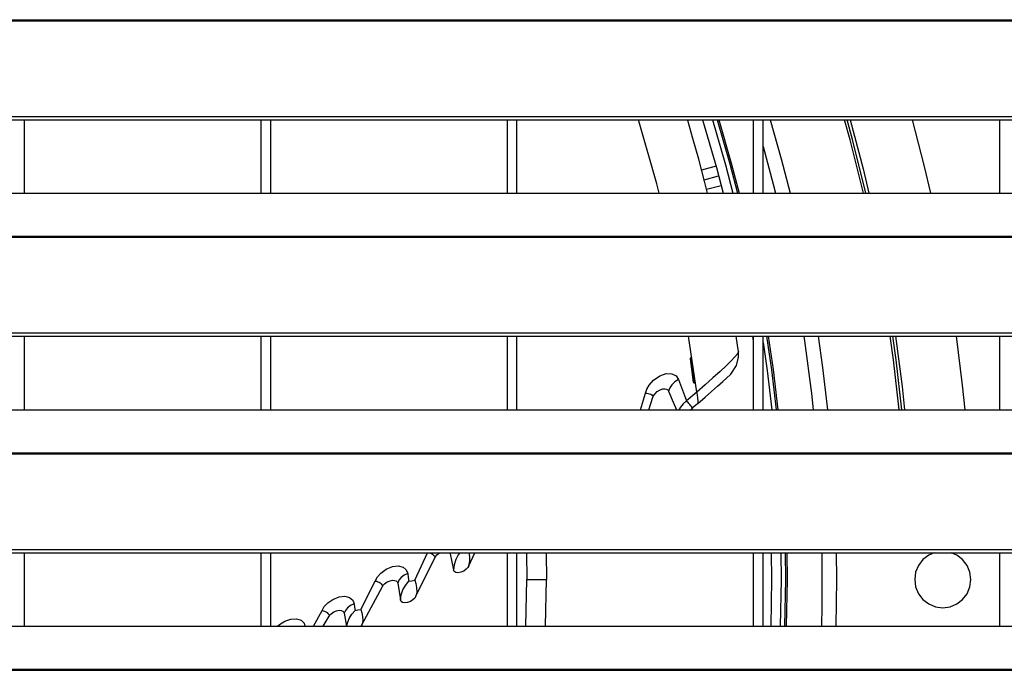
# Model space of a CAD drawing. Header units: millimetres. Extents: x 0 to 39025, y -31299 to 8400.
# Tile 32 of 256: x 7190 to 7390, y -24630 to -24498. Entities that reach past the tile are written whole.
import ezdxf

# ---------------------------------------------------------------- set-up
doc = ezdxf.new("R2010")
doc.units = ezdxf.units.MM

# ---------------------------------------------------------------- blocks, each defined once
blk = doc.blocks.new('*U53')
at = {"lineweight": 25}
for points in [[(16.21, 788.6), (16.21, 788.6), (1133.33, 788.6), (1133.33, 788.6)], [(16.21, 788.38), (16.21, 788.38), (1133.33, 788.38), (1133.33, 788.38)], [(7.21, 768.95), (7.21, 768.95), (1142.79, 768.95), (1142.79, 768.95)], [(7.21, 768.29), (7.21, 768.29), (1142.79, 768.29), (1142.79, 768.29)], [(587, 753.34), (587, 753.34), (587, 768.29), (587, 768.29)], [(635, 768.29), (635, 768.29), (635, 753.34), (635, 753.34)], [(637, 753.34), (637, 753.34), (637, 768.29), (637, 768.29)], [(685, 768.29), (685, 768.29), (685, 753.34), (685, 753.34)], [(687, 753.34), (687, 753.34), (687, 768.29), (687, 768.29)], [(735, 768.29), (735, 768.29), (735, 753.34), (735, 753.34)], [(737, 753.34), (737, 753.34), (737, 768.29), (737, 768.29)], [(785, 768.29), (785, 768.29), (785, 753.34), (785, 753.34)], [(727.44, 758.83), (727.44, 758.83), (724.51, 758.04), (724.51, 758.04)], [(725.02, 756.1), (725.02, 756.1), (727.96, 756.89), (727.96, 756.89)], [(725.52, 754.15), (725.52, 754.15), (728.48, 754.94), (728.48, 754.94)], [(247, 753.34), (247, 753.34), (818, 753.34), (818, 753.34)], [(16.21, 744.63), (16.21, 744.63), (1133.33, 744.63), (1133.33, 744.63)], [(16.21, 744.41), (16.21, 744.41), (1133.33, 744.41), (1133.33, 744.41)], [(7.21, 724.98), (7.21, 724.98), (1142.79, 724.98), (1142.79, 724.98)], [(7.21, 724.33), (7.21, 724.33), (1142.79, 724.33), (1142.79, 724.33)], [(587, 709.36), (587, 709.36), (587, 724.33), (587, 724.33)], [(635, 724.33), (635, 724.33), (635, 709.36), (635, 709.36)], [(637, 709.36), (637, 709.36), (637, 724.33), (637, 724.33)], [(685, 724.33), (685, 724.33), (685, 709.36), (685, 709.36)], [(687, 709.36), (687, 709.36), (687, 724.33), (687, 724.33)], [(723.51, 712.96), (723.51, 712.96), (721.85, 724.33), (721.85, 724.33)], [(734.84, 724.33), (734.84, 724.33), (735, 723.33), (735, 723.33)], [(735, 724.33), (735, 724.33), (735, 709.36), (735, 709.36)], [(737, 709.36), (737, 709.36), (737, 724.33), (737, 724.33)], [(785, 724.33), (785, 724.33), (785, 709.36), (785, 709.36)], [(732, 720.07), (732, 720.07), (731.99, 721.18), (731.99, 721.18)], [(722.22, 719.81), (722.22, 719.81), (722.18, 719.72), (722.18, 719.72)], [(722.18, 719.72), (722.18, 719.72), (722.83, 715.01), (722.83, 715.01)], [(722.22, 719.81), (722.22, 719.81), (722.87, 715.1), (722.87, 715.1)], [(722.99, 715.07), (722.99, 715.07), (722.34, 719.78), (722.34, 719.78)], [(722.34, 719.78), (722.34, 719.78), (722.48, 719.77), (722.48, 719.77)], [(722.5, 719.74), (722.5, 719.74), (722.48, 719.77), (722.48, 719.77)], [(723.15, 715.03), (723.15, 715.03), (722.5, 719.74), (722.5, 719.74)], [(722.87, 715.1), (722.87, 715.1), (722.83, 715.01), (722.83, 715.01)], [(722.85, 714.99), (722.85, 714.99), (722.83, 715.01), (722.83, 715.01)], [(722.99, 715.07), (722.99, 715.07), (723.12, 715.05), (723.12, 715.05)], [(723.15, 715.03), (723.15, 715.03), (723.12, 715.05), (723.12, 715.05)], [(712.1, 709.36), (712.1, 709.36), (713.14, 712.72), (713.14, 712.72)], [(723.51, 712.96), (723.51, 712.96), (721.47, 711.18), (721.47, 711.18)], [(713.8, 709.36), (713.8, 709.36), (714.62, 711.91), (714.62, 711.91)], [(247, 709.36), (247, 709.36), (818, 709.36), (818, 709.36)], [(16.21, 700.65), (16.21, 700.65), (1133.33, 700.65), (1133.33, 700.65)], [(16.21, 700.43), (16.21, 700.43), (1133.33, 700.43), (1133.33, 700.43)], [(7.21, 681), (7.21, 681), (1142.79, 681), (1142.79, 681)], [(7.21, 680.35), (7.21, 680.35), (1142.79, 680.35), (1142.79, 680.35)], [(587, 665.39), (587, 665.39), (587, 680.35), (587, 680.35)], [(635, 680.35), (635, 680.35), (635, 665.39), (635, 665.39)], [(637, 665.39), (637, 665.39), (637, 680.35), (637, 680.35)], [(666.24, 674.79), (666.24, 674.79), (668.85, 680.35), (668.85, 680.35)], [(673.34, 680.35), (673.34, 680.35), (673.45, 680.1), (673.45, 680.1)], [(673.54, 680.35), (673.54, 680.35), (673.45, 680.1), (673.45, 680.1)], [(673.45, 680.1), (673.45, 680.1), (674.12, 676.85), (674.12, 676.85)], [(677.26, 677.68), (677.26, 677.68), (678.44, 680.35), (678.44, 680.35)], [(685, 680.35), (685, 680.35), (685, 665.39), (685, 665.39)], [(687, 665.39), (687, 665.39), (687, 680.35), (687, 680.35)], [(688.94, 680.35), (688.94, 680.35), (689, 674.89), (689, 674.89)], [(692.94, 680.35), (692.94, 680.35), (693, 674.89), (693, 674.89)], [(735, 680.35), (735, 680.35), (735, 665.39), (735, 665.39)], [(737, 665.39), (737, 665.39), (737, 680.35), (737, 680.35)], [(785, 680.35), (785, 680.35), (785, 665.39), (785, 665.39)], [(666.48, 671.49), (666.48, 671.49), (670.32, 679.31), (670.32, 679.31)], [(655.28, 668.83), (655.28, 668.83), (658.21, 674.56), (658.21, 674.56)], [(662.78, 674.15), (662.78, 674.15), (663.36, 670.77), (663.36, 670.77)], [(688.83, 665.39), (688.83, 665.39), (689, 674.89), (689, 674.89)], [(692.83, 665.39), (692.83, 665.39), (693, 674.89), (693, 674.89)], [(655.52, 665.71), (655.52, 665.71), (659.68, 673.48), (659.68, 673.48)], [(645.65, 665.39), (645.65, 665.39), (647.41, 668.59), (647.41, 668.59)], [(651.92, 668.04), (651.92, 668.04), (652.37, 665.39), (652.37, 665.39)], [(647.67, 665.39), (647.67, 665.39), (648.85, 667.45), (648.85, 667.45)], [(247, 665.39), (247, 665.39), (818, 665.39), (818, 665.39)], [(655.52, 665.71), (655.52, 665.71), (655.29, 665.39), (655.29, 665.39)], [(16.21, 656.68), (16.21, 656.68), (1133.33, 656.68), (1133.33, 656.68)], [(16.21, 656.46), (16.21, 656.46), (1133.33, 656.46), (1133.33, 656.46)]]:
    blk.add_open_spline(points, degree=3, dxfattribs=at)
for points, knots in [([(715.87, 753.34), (715.87, 753.34), (715.41, 755.27), (715.41, 755.27), (715.41, 755.27), (711.69, 768.29), (711.69, 768.29)], [0, 0, 0, 0, 1, 1, 1, 2, 2, 2, 2]), ([(725.71, 753.34), (725.71, 753.34), (725.16, 755.56), (725.16, 755.56), (725.16, 755.56), (723.93, 760.29), (723.93, 760.29), (723.93, 760.29), (722.76, 764.48), (722.76, 764.48), (722.76, 764.48), (721.71, 768.11), (721.71, 768.11), (721.71, 768.11), (721.65, 768.29), (721.65, 768.29)], [0, 0, 0, 0, 1, 1, 1, 2, 2, 2, 3, 3, 3, 4, 4, 4, 5, 5, 5, 5]), ([(724.69, 768.29), (724.69, 768.29), (727.51, 758.59), (727.51, 758.59), (727.51, 758.59), (728.89, 753.34), (728.89, 753.34)], [0, 0, 0, 0, 1, 1, 1, 2, 2, 2, 2]), ([(726.72, 768.29), (726.72, 768.29), (729.37, 759.1), (729.37, 759.1), (729.37, 759.1), (730.88, 753.34), (730.88, 753.34)], [0, 0, 0, 0, 1, 1, 1, 2, 2, 2, 2]), ([(727.64, 768.29), (727.64, 768.29), (730.22, 759.34), (730.22, 759.34), (730.22, 759.34), (731.8, 753.34), (731.8, 753.34)], [0, 0, 0, 0, 1, 1, 1, 2, 2, 2, 2]), ([(728, 768.29), (728, 768.29), (730.55, 759.43), (730.55, 759.43), (730.55, 759.43), (732.15, 753.34), (732.15, 753.34)], [0, 0, 0, 0, 1, 1, 1, 2, 2, 2, 2]), ([(738.46, 768.29), (738.46, 768.29), (740.7, 760.32), (740.7, 760.32), (740.7, 760.32), (742.48, 753.34), (742.48, 753.34)], [0, 0, 0, 0, 1, 1, 1, 2, 2, 2, 2]), ([(757.39, 753.34), (757.39, 753.34), (754.68, 764.17), (754.68, 764.17), (754.68, 764.17), (753.55, 768.29), (753.55, 768.29)], [0, 0, 0, 0, 1, 1, 1, 2, 2, 2, 2]), ([(757.9, 753.34), (757.9, 753.34), (755.16, 764.3), (755.16, 764.3), (755.16, 764.3), (754.07, 768.29), (754.07, 768.29)], [0, 0, 0, 0, 1, 1, 1, 2, 2, 2, 2]), ([(754.68, 768.29), (754.68, 768.29), (757.3, 758.32), (757.3, 758.32), (757.3, 758.32), (758.5, 753.34), (758.5, 753.34)], [0, 0, 0, 0, 1, 1, 1, 2, 2, 2, 2]), ([(767.31, 768.29), (767.31, 768.29), (769.72, 758.82), (769.72, 758.82), (769.72, 758.82), (770.99, 753.34), (770.99, 753.34)], [0, 0, 0, 0, 1, 1, 1, 2, 2, 2, 2]), ([(737, 762.87), (737, 762.87), (739.03, 755.2), (739.03, 755.2), (739.03, 755.2), (739.49, 753.34), (739.49, 753.34)], [0, 0, 0, 0, 1, 1, 1, 2, 2, 2, 2]), ([(731.99, 721.18), (731.99, 721.18), (731.8, 722.47), (731.8, 722.47), (731.8, 722.47), (731.52, 724.33), (731.52, 724.33)], [0, 0, 0, 0, 1, 1, 1, 2, 2, 2, 2]), ([(737.7, 724.33), (737.7, 724.33), (738.69, 717.5), (738.69, 717.5), (738.69, 717.5), (739.67, 709.36), (739.67, 709.36)], [0, 0, 0, 0, 1, 1, 1, 2, 2, 2, 2]), ([(738.04, 724.33), (738.04, 724.33), (739.02, 717.54), (739.02, 717.54), (739.02, 717.54), (740.01, 709.36), (740.01, 709.36)], [0, 0, 0, 0, 1, 1, 1, 2, 2, 2, 2]), ([(745.25, 724.33), (745.25, 724.33), (745.39, 723.4), (745.39, 723.4), (745.39, 723.4), (746.81, 712.67), (746.81, 712.67), (746.81, 712.67), (747.18, 709.36), (747.18, 709.36)], [0, 0, 0, 0, 1, 1, 1, 2, 2, 2, 3, 3, 3, 3]), ([(748.18, 724.33), (748.18, 724.33), (749.07, 717.97), (749.07, 717.97), (749.07, 717.97), (750.09, 709.36), (750.09, 709.36)], [0, 0, 0, 0, 1, 1, 1, 2, 2, 2, 2]), ([(764.67, 709.36), (764.67, 709.36), (763.5, 719.49), (763.5, 719.49), (763.5, 719.49), (762.84, 724.33), (762.84, 724.33)], [0, 0, 0, 0, 1, 1, 1, 2, 2, 2, 2]), ([(765.17, 709.36), (765.17, 709.36), (764, 719.55), (764, 719.55), (764, 719.55), (763.35, 724.33), (763.35, 724.33)], [0, 0, 0, 0, 1, 1, 1, 2, 2, 2, 2]), ([(763.93, 724.33), (763.93, 724.33), (765.25, 714.13), (765.25, 714.13), (765.25, 714.13), (765.75, 709.36), (765.75, 709.36)], [0, 0, 0, 0, 1, 1, 1, 2, 2, 2, 2]), ([(776.23, 724.33), (776.23, 724.33), (777.47, 714.34), (777.47, 714.34), (777.47, 714.34), (777.99, 709.36), (777.99, 709.36)], [0, 0, 0, 0, 1, 1, 1, 2, 2, 2, 2]), ([(737, 723.03), (737, 723.03), (737.81, 717.38), (737.81, 717.38), (737.81, 717.38), (738.77, 709.36), (738.77, 709.36)], [0, 0, 0, 0, 1, 1, 1, 2, 2, 2, 2]), ([(731.99, 721.18), (731.99, 721.18), (731.8, 720.77), (731.8, 720.77), (731.8, 720.77), (731.29, 720.15), (731.29, 720.15), (731.29, 720.15), (730.52, 719.33), (730.52, 719.33), (730.52, 719.33), (729.49, 718.33), (729.49, 718.33), (729.49, 718.33), (728.25, 717.17), (728.25, 717.17), (728.25, 717.17), (726.81, 715.88), (726.81, 715.88), (726.81, 715.88), (725.23, 714.47), (725.23, 714.47), (725.23, 714.47), (723.51, 712.96), (723.51, 712.96)], [0, 0, 0, 0, 1, 1, 1, 2, 2, 2, 3, 3, 3, 4, 4, 4, 5, 5, 5, 6, 6, 6, 7, 7, 7, 8, 8, 8, 8]), ([(730.42, 716.62), (730.42, 716.62), (731.63, 718.38), (731.63, 718.38), (731.63, 718.38), (732.01, 720.07), (732.01, 720.07)], [0, 0, 0, 0, 1, 1, 1, 2, 2, 2, 2]), ([(722.48, 719.77), (722.48, 719.77), (722.46, 719.8), (722.46, 719.8), (722.46, 719.8), (722.45, 719.84), (722.45, 719.84), (722.45, 719.84), (722.4, 719.88), (722.4, 719.88), (722.4, 719.88), (722.33, 719.89), (722.33, 719.89), (722.33, 719.89), (722.3, 719.89), (722.3, 719.89), (722.3, 719.89), (722.27, 719.89), (722.27, 719.89), (722.27, 719.89), (722.24, 719.87), (722.24, 719.87), (722.24, 719.87), (722.22, 719.86), (722.22, 719.86), (722.22, 719.86), (722.21, 719.84), (722.21, 719.84), (722.21, 719.84), (722.19, 719.82), (722.19, 719.82), (722.19, 719.82), (722.18, 719.77), (722.18, 719.77), (722.18, 719.77), (722.18, 719.72), (722.18, 719.72)], [0, 0, 0, 0, 1, 1, 1, 2, 2, 2, 3, 3, 3, 4, 4, 4, 5, 5, 5, 6, 6, 6, 7, 7, 7, 8, 8, 8, 9, 9, 9, 10, 10, 10, 11, 11, 11, 12, 12, 12, 12]), ([(722.34, 719.78), (722.34, 719.78), (722.34, 719.79), (722.34, 719.79), (722.34, 719.79), (722.33, 719.81), (722.33, 719.81), (722.33, 719.81), (722.31, 719.84), (722.31, 719.84), (722.31, 719.84), (722.26, 719.86), (722.26, 719.86), (722.26, 719.86), (722.25, 719.86), (722.25, 719.86), (722.25, 719.86), (722.24, 719.86), (722.24, 719.86), (722.24, 719.86), (722.24, 719.85), (722.24, 719.85), (722.24, 719.85), (722.23, 719.85), (722.23, 719.85), (722.23, 719.85), (722.23, 719.84), (722.23, 719.84), (722.23, 719.84), (722.22, 719.83), (722.22, 719.83), (722.22, 719.83), (722.22, 719.81), (722.22, 719.81)], [0, 0, 0, 0, 1, 1, 1, 2, 2, 2, 3, 3, 3, 4, 4, 4, 5, 5, 5, 6, 6, 6, 7, 7, 7, 8, 8, 8, 9, 9, 9, 10, 10, 10, 11, 11, 11, 11]), ([(723.12, 715.05), (723.12, 715.05), (722.77, 717.69), (722.77, 717.69), (722.77, 717.69), (722.48, 719.77), (722.48, 719.77)], [0, 0, 0, 0, 1, 1, 1, 2, 2, 2, 2]), ([(713.14, 712.72), (713.14, 712.72), (713.38, 713.53), (713.38, 713.53), (713.38, 713.53), (713.85, 714.35), (713.85, 714.35), (713.85, 714.35), (714.75, 715.38), (714.75, 715.38), (714.75, 715.38), (716.06, 716.28), (716.06, 716.28), (716.06, 716.28), (717.3, 716.72), (717.3, 716.72), (717.3, 716.72), (718.47, 716.69), (718.47, 716.69), (718.47, 716.69), (719.32, 716.26), (719.32, 716.26), (719.32, 716.26), (719.82, 715.54), (719.82, 715.54)], [0, 0, 0, 0, 1, 1, 1, 2, 2, 2, 3, 3, 3, 4, 4, 4, 5, 5, 5, 6, 6, 6, 7, 7, 7, 8, 8, 8, 8]), ([(723.78, 710.68), (723.78, 710.68), (725.21, 711.94), (725.21, 711.94), (725.21, 711.94), (726.54, 713.09), (726.54, 713.09), (726.54, 713.09), (727.75, 714.15), (727.75, 714.15), (727.75, 714.15), (728.8, 715.09), (728.8, 715.09), (728.8, 715.09), (730.35, 716.55), (730.35, 716.55), (730.35, 716.55), (730.42, 716.62), (730.42, 716.62)], [0, 0, 0, 0, 1, 1, 1, 2, 2, 2, 3, 3, 3, 4, 4, 4, 5, 5, 5, 6, 6, 6, 6]), ([(719.82, 715.54), (719.82, 715.54), (719.08, 715.04), (719.08, 715.04), (719.08, 715.04), (718.48, 714.47), (718.48, 714.47), (718.48, 714.47), (718.05, 713.84), (718.05, 713.84), (718.05, 713.84), (717.8, 713.18), (717.8, 713.18)], [0, 0, 0, 0, 1, 1, 1, 2, 2, 2, 3, 3, 3, 4, 4, 4, 4]), ([(719.82, 715.54), (719.82, 715.54), (720.64, 713.35), (720.64, 713.35), (720.64, 713.35), (721.47, 711.18), (721.47, 711.18)], [0, 0, 0, 0, 1, 1, 1, 2, 2, 2, 2]), ([(722.83, 715.01), (722.83, 715.01), (722.84, 714.98), (722.84, 714.98), (722.84, 714.98), (722.85, 714.94), (722.85, 714.94), (722.85, 714.94), (722.87, 714.92), (722.87, 714.92), (722.87, 714.92), (722.9, 714.9), (722.9, 714.9), (722.9, 714.9), (722.97, 714.89), (722.97, 714.89), (722.97, 714.89), (723.01, 714.89), (723.01, 714.89), (723.01, 714.89), (723.02, 714.89), (723.02, 714.89), (723.02, 714.89), (723.03, 714.89), (723.03, 714.89), (723.03, 714.89), (723.05, 714.9), (723.05, 714.9), (723.05, 714.9), (723.07, 714.91), (723.07, 714.91), (723.07, 714.91), (723.09, 714.94), (723.09, 714.94), (723.09, 714.94), (723.1, 714.96), (723.1, 714.96), (723.1, 714.96), (723.12, 715.01), (723.12, 715.01), (723.12, 715.01), (723.12, 715.05), (723.12, 715.05)], [0, 0, 0, 0, 1, 1, 1, 2, 2, 2, 3, 3, 3, 4, 4, 4, 5, 5, 5, 6, 6, 6, 7, 7, 7, 8, 8, 8, 9, 9, 9, 10, 10, 10, 11, 11, 11, 12, 12, 12, 13, 13, 13, 14, 14, 14, 14]), ([(722.85, 714.99), (722.85, 714.99), (722.86, 714.95), (722.86, 714.95), (722.86, 714.95), (722.87, 714.91), (722.87, 714.91), (722.87, 714.91), (722.93, 714.87), (722.93, 714.87), (722.93, 714.87), (722.99, 714.86), (722.99, 714.86), (722.99, 714.86), (723.02, 714.86), (723.02, 714.86), (723.02, 714.86), (723.05, 714.87), (723.05, 714.87), (723.05, 714.87), (723.07, 714.88), (723.07, 714.88), (723.07, 714.88), (723.1, 714.89), (723.1, 714.89), (723.1, 714.89), (723.11, 714.91), (723.11, 714.91), (723.11, 714.91), (723.12, 714.93), (723.12, 714.93), (723.12, 714.93), (723.15, 714.98), (723.15, 714.98), (723.15, 714.98), (723.15, 715.03), (723.15, 715.03)], [0, 0, 0, 0, 1, 1, 1, 2, 2, 2, 3, 3, 3, 4, 4, 4, 5, 5, 5, 6, 6, 6, 7, 7, 7, 8, 8, 8, 9, 9, 9, 10, 10, 10, 11, 11, 11, 12, 12, 12, 12]), ([(722.87, 715.1), (722.87, 715.1), (722.87, 715.09), (722.87, 715.09), (722.87, 715.09), (722.88, 715.07), (722.88, 715.07), (722.88, 715.07), (722.9, 715.04), (722.9, 715.04), (722.9, 715.04), (722.93, 715.03), (722.93, 715.03), (722.93, 715.03), (722.95, 715.02), (722.95, 715.02), (722.95, 715.02), (722.96, 715.02), (722.96, 715.02), (722.96, 715.02), (722.97, 715.02), (722.97, 715.02), (722.97, 715.02), (722.98, 715.02), (722.98, 715.02), (722.98, 715.02), (722.98, 715.03), (722.98, 715.03), (722.98, 715.03), (722.99, 715.04), (722.99, 715.04), (722.99, 715.04), (722.99, 715.04), (722.99, 715.04), (722.99, 715.04), (722.99, 715.07), (722.99, 715.07)], [0, 0, 0, 0, 1, 1, 1, 2, 2, 2, 3, 3, 3, 4, 4, 4, 5, 5, 5, 6, 6, 6, 7, 7, 7, 8, 8, 8, 9, 9, 9, 10, 10, 10, 11, 11, 11, 12, 12, 12, 12]), ([(713.14, 712.72), (713.14, 712.72), (713.4, 712.74), (713.4, 712.74), (713.4, 712.74), (713.68, 712.7), (713.68, 712.7), (713.68, 712.7), (713.95, 712.63), (713.95, 712.63), (713.95, 712.63), (714.19, 712.53), (714.19, 712.53), (714.19, 712.53), (714.39, 712.38), (714.39, 712.38), (714.39, 712.38), (714.54, 712.23), (714.54, 712.23), (714.54, 712.23), (714.62, 712.06), (714.62, 712.06), (714.62, 712.06), (714.62, 711.91), (714.62, 711.91)], [0, 0, 0, 0, 1, 1, 1, 2, 2, 2, 3, 3, 3, 4, 4, 4, 5, 5, 5, 6, 6, 6, 7, 7, 7, 8, 8, 8, 8]), ([(714.62, 711.91), (714.62, 711.91), (714.76, 712.24), (714.76, 712.24), (714.76, 712.24), (714.98, 712.55), (714.98, 712.55), (714.98, 712.55), (715.5, 713.07), (715.5, 713.07), (715.5, 713.07), (716.09, 713.43), (716.09, 713.43), (716.09, 713.43), (716.63, 713.6), (716.63, 713.6), (716.63, 713.6), (717.07, 713.64), (717.07, 713.64), (717.07, 713.64), (717.41, 713.56), (717.41, 713.56), (717.41, 713.56), (717.66, 713.4), (717.66, 713.4), (717.66, 713.4), (717.8, 713.18), (717.8, 713.18)], [0, 0, 0, 0, 1, 1, 1, 2, 2, 2, 3, 3, 3, 4, 4, 4, 5, 5, 5, 6, 6, 6, 7, 7, 7, 8, 8, 8, 9, 9, 9, 9]), ([(717.81, 713.18), (717.81, 713.18), (718.74, 710.94), (718.74, 710.94), (718.74, 710.94), (719.41, 709.36), (719.41, 709.36)], [0, 0, 0, 0, 1, 1, 1, 2, 2, 2, 2]), ([(723.51, 712.96), (723.51, 712.96), (723.54, 712.7), (723.54, 712.7), (723.54, 712.7), (723.58, 712.4), (723.58, 712.4), (723.58, 712.4), (723.66, 711.74), (723.66, 711.74), (723.66, 711.74), (723.73, 711.12), (723.73, 711.12), (723.73, 711.12), (723.76, 710.87), (723.76, 710.87), (723.76, 710.87), (723.78, 710.68), (723.78, 710.68)], [0, 0, 0, 0, 1, 1, 1, 2, 2, 2, 3, 3, 3, 4, 4, 4, 5, 5, 5, 6, 6, 6, 6]), ([(721.46, 711.18), (721.46, 711.18), (720.77, 710.57), (720.77, 710.57), (720.77, 710.57), (720.25, 709.93), (720.25, 709.93), (720.25, 709.93), (719.91, 709.36), (719.91, 709.36)], [0, 0, 0, 0, 1, 1, 1, 2, 2, 2, 3, 3, 3, 3]), ([(722.69, 709.74), (722.69, 709.74), (722.59, 709.87), (722.59, 709.87), (722.59, 709.87), (722.45, 710.04), (722.45, 710.04), (722.45, 710.04), (722.29, 710.22), (722.29, 710.22), (722.29, 710.22), (722.12, 710.42), (722.12, 710.42), (722.12, 710.42), (721.95, 710.62), (721.95, 710.62), (721.95, 710.62), (721.77, 710.82), (721.77, 710.82), (721.77, 710.82), (721.61, 711.01), (721.61, 711.01), (721.61, 711.01), (721.46, 711.18), (721.46, 711.18)], [0, 0, 0, 0, 1, 1, 1, 2, 2, 2, 3, 3, 3, 4, 4, 4, 5, 5, 5, 6, 6, 6, 7, 7, 7, 8, 8, 8, 8]), ([(723.78, 710.68), (723.78, 710.68), (723.24, 710.21), (723.24, 710.21), (723.24, 710.21), (722.69, 709.74), (722.69, 709.74)], [0, 0, 0, 0, 1, 1, 1, 2, 2, 2, 2]), ([(722.69, 709.74), (722.69, 709.74), (722.36, 709.44), (722.36, 709.44), (722.36, 709.44), (722.26, 709.36), (722.26, 709.36)], [0, 0, 0, 0, 1, 1, 1, 2, 2, 2, 2]), ([(668.85, 680.35), (668.85, 680.35), (669.11, 680.34), (669.11, 680.34), (669.11, 680.34), (669.38, 680.27), (669.38, 680.27), (669.38, 680.27), (669.64, 680.17), (669.64, 680.17), (669.64, 680.17), (669.88, 680.02), (669.88, 680.02), (669.88, 680.02), (670.08, 679.85), (670.08, 679.85), (670.08, 679.85), (670.23, 679.68), (670.23, 679.68), (670.23, 679.68), (670.31, 679.49), (670.31, 679.49), (670.31, 679.49), (670.32, 679.31), (670.32, 679.31)], [0, 0, 0, 0, 1, 1, 1, 2, 2, 2, 3, 3, 3, 4, 4, 4, 5, 5, 5, 6, 6, 6, 7, 7, 7, 8, 8, 8, 8]), ([(670.32, 679.31), (670.32, 679.31), (670.5, 679.61), (670.5, 679.61), (670.5, 679.61), (670.72, 679.88), (670.72, 679.88), (670.72, 679.88), (671.28, 680.3), (671.28, 680.3), (671.28, 680.3), (671.39, 680.35), (671.39, 680.35)], [0, 0, 0, 0, 1, 1, 1, 2, 2, 2, 3, 3, 3, 4, 4, 4, 4]), ([(675.38, 680.35), (675.38, 680.35), (675.06, 679.91), (675.06, 679.91), (675.06, 679.91), (674.57, 678.95), (674.57, 678.95), (674.57, 678.95), (674.24, 677.91), (674.24, 677.91), (674.24, 677.91), (674.12, 676.85), (674.12, 676.85)], [0, 0, 0, 0, 1, 1, 1, 2, 2, 2, 3, 3, 3, 4, 4, 4, 4]), ([(677.26, 677.68), (677.26, 677.68), (677.45, 678.63), (677.45, 678.63), (677.45, 678.63), (677.42, 679.58), (677.42, 679.58), (677.42, 679.58), (677.27, 680.35), (677.27, 680.35)], [0, 0, 0, 0, 1, 1, 1, 2, 2, 2, 3, 3, 3, 3]), ([(738.66, 680.35), (738.66, 680.35), (738.7, 674.89), (738.7, 674.89), (738.7, 674.89), (738.56, 665.39), (738.56, 665.39)], [0, 0, 0, 0, 1, 1, 1, 2, 2, 2, 2]), ([(740.59, 680.35), (740.59, 680.35), (740.64, 674.89), (740.64, 674.89), (740.64, 674.89), (740.5, 665.39), (740.5, 665.39)], [0, 0, 0, 0, 1, 1, 1, 2, 2, 2, 2]), ([(741.48, 680.35), (741.48, 680.35), (741.53, 674.89), (741.53, 674.89), (741.53, 674.89), (741.38, 665.39), (741.38, 665.39)], [0, 0, 0, 0, 1, 1, 1, 2, 2, 2, 2]), ([(741.81, 680.35), (741.81, 680.35), (741.86, 674.89), (741.86, 674.89), (741.86, 674.89), (741.72, 665.39), (741.72, 665.39)], [0, 0, 0, 0, 1, 1, 1, 2, 2, 2, 2]), ([(748.94, 680.35), (748.94, 680.35), (748.94, 680.3), (748.94, 680.3), (748.94, 680.3), (748.94, 669.48), (748.94, 669.48), (748.94, 669.48), (748.85, 665.39), (748.85, 665.39)], [0, 0, 0, 0, 1, 1, 1, 2, 2, 2, 3, 3, 3, 3]), ([(751.84, 680.35), (751.84, 680.35), (751.88, 674.89), (751.88, 674.89), (751.88, 674.89), (751.75, 665.39), (751.75, 665.39)], [0, 0, 0, 0, 1, 1, 1, 2, 2, 2, 2]), ([(771.78, 680.35), (771.78, 680.35), (770.65, 679.85), (770.65, 679.85), (770.65, 679.85), (769.47, 678.94), (769.47, 678.94), (769.47, 678.94), (768.56, 677.75), (768.56, 677.75), (768.56, 677.75), (767.99, 676.37), (767.99, 676.37), (767.99, 676.37), (767.8, 674.89), (767.8, 674.89)], [0, 0, 0, 0, 1, 1, 1, 2, 2, 2, 3, 3, 3, 4, 4, 4, 5, 5, 5, 5]), ([(779.19, 674.89), (779.19, 674.89), (779, 676.37), (779, 676.37), (779, 676.37), (778.43, 677.75), (778.43, 677.75), (778.43, 677.75), (777.53, 678.94), (777.53, 678.94), (777.53, 678.94), (776.35, 679.85), (776.35, 679.85), (776.35, 679.85), (775.22, 680.35), (775.22, 680.35)], [0, 0, 0, 0, 1, 1, 1, 2, 2, 2, 3, 3, 3, 4, 4, 4, 5, 5, 5, 5]), ([(658.21, 674.56), (658.21, 674.56), (658.66, 675.41), (658.66, 675.41), (658.66, 675.41), (659.38, 676.22), (659.38, 676.22), (659.38, 676.22), (660.42, 676.99), (660.42, 676.99), (660.42, 676.99), (661.7, 677.52), (661.7, 677.52), (661.7, 677.52), (662.89, 677.66), (662.89, 677.66), (662.89, 677.66), (663.86, 677.43), (663.86, 677.43), (663.86, 677.43), (664.53, 676.87), (664.53, 676.87), (664.53, 676.87), (664.81, 676.1), (664.81, 676.1)], [0, 0, 0, 0, 1, 1, 1, 2, 2, 2, 3, 3, 3, 4, 4, 4, 5, 5, 5, 6, 6, 6, 7, 7, 7, 8, 8, 8, 8]), ([(664.81, 676.1), (664.81, 676.1), (664.07, 675.75), (664.07, 675.75), (664.07, 675.75), (663.46, 675.28), (663.46, 675.28), (663.46, 675.28), (663.02, 674.74), (663.02, 674.74), (663.02, 674.74), (662.78, 674.15), (662.78, 674.15)], [0, 0, 0, 0, 1, 1, 1, 2, 2, 2, 3, 3, 3, 4, 4, 4, 4]), ([(664.81, 676.1), (664.81, 676.1), (664.92, 675.31), (664.92, 675.31), (664.92, 675.31), (665.01, 674.53), (665.01, 674.53)], [0, 0, 0, 0, 1, 1, 1, 2, 2, 2, 2]), ([(677.26, 677.68), (677.26, 677.68), (677.04, 677.33), (677.04, 677.33), (677.04, 677.33), (676.7, 676.97), (676.7, 676.97), (676.7, 676.97), (676.2, 676.62), (676.2, 676.62), (676.2, 676.62), (675.6, 676.36), (675.6, 676.36), (675.6, 676.36), (675.03, 676.28), (675.03, 676.28), (675.03, 676.28), (674.58, 676.34), (674.58, 676.34), (674.58, 676.34), (674.26, 676.55), (674.26, 676.55), (674.26, 676.55), (674.12, 676.85), (674.12, 676.85)], [0, 0, 0, 0, 1, 1, 1, 2, 2, 2, 3, 3, 3, 4, 4, 4, 5, 5, 5, 6, 6, 6, 7, 7, 7, 8, 8, 8, 8]), ([(658.21, 674.56), (658.21, 674.56), (658.47, 674.54), (658.47, 674.54), (658.47, 674.54), (658.75, 674.46), (658.75, 674.46), (658.75, 674.46), (659.01, 674.35), (659.01, 674.35), (659.01, 674.35), (659.24, 674.2), (659.24, 674.2), (659.24, 674.2), (659.44, 674.03), (659.44, 674.03), (659.44, 674.03), (659.58, 673.85), (659.58, 673.85), (659.58, 673.85), (659.67, 673.66), (659.67, 673.66), (659.67, 673.66), (659.68, 673.48), (659.68, 673.48)], [0, 0, 0, 0, 1, 1, 1, 2, 2, 2, 3, 3, 3, 4, 4, 4, 5, 5, 5, 6, 6, 6, 7, 7, 7, 8, 8, 8, 8]), ([(659.68, 673.48), (659.68, 673.48), (659.86, 673.76), (659.86, 673.76), (659.86, 673.76), (660.1, 674.01), (660.1, 674.01), (660.1, 674.01), (660.65, 674.41), (660.65, 674.41), (660.65, 674.41), (661.23, 674.66), (661.23, 674.66), (661.23, 674.66), (661.75, 674.76), (661.75, 674.76), (661.75, 674.76), (662.16, 674.73), (662.16, 674.73), (662.16, 674.73), (662.47, 674.6), (662.47, 674.6), (662.47, 674.6), (662.68, 674.4), (662.68, 674.4), (662.68, 674.4), (662.78, 674.15), (662.78, 674.15)], [0, 0, 0, 0, 1, 1, 1, 2, 2, 2, 3, 3, 3, 4, 4, 4, 5, 5, 5, 6, 6, 6, 7, 7, 7, 8, 8, 8, 9, 9, 9, 9]), ([(663.36, 670.77), (663.36, 670.77), (663.51, 671.8), (663.51, 671.8), (663.51, 671.8), (663.85, 672.79), (663.85, 672.79), (663.85, 672.79), (664.37, 673.71), (664.37, 673.71), (664.37, 673.71), (665.01, 674.53), (665.01, 674.53)], [0, 0, 0, 0, 1, 1, 1, 2, 2, 2, 3, 3, 3, 4, 4, 4, 4]), ([(665.01, 674.53), (665.01, 674.53), (665.64, 674.66), (665.64, 674.66), (665.64, 674.66), (666.24, 674.79), (666.24, 674.79)], [0, 0, 0, 0, 1, 1, 1, 2, 2, 2, 2]), ([(666.24, 674.79), (666.24, 674.79), (666.45, 674.08), (666.45, 674.08), (666.45, 674.08), (666.62, 673.25), (666.62, 673.25), (666.62, 673.25), (666.66, 672.36), (666.66, 672.36), (666.66, 672.36), (666.48, 671.49), (666.48, 671.49)], [0, 0, 0, 0, 1, 1, 1, 2, 2, 2, 3, 3, 3, 4, 4, 4, 4]), ([(689, 674.89), (689, 674.89), (689.15, 674.89), (689.15, 674.89), (689.15, 674.89), (689.58, 674.89), (689.58, 674.89), (689.58, 674.89), (690.23, 674.89), (690.23, 674.89), (690.23, 674.89), (691, 674.89), (691, 674.89), (691, 674.89), (691.76, 674.89), (691.76, 674.89), (691.76, 674.89), (692.41, 674.89), (692.41, 674.89), (692.41, 674.89), (692.85, 674.89), (692.85, 674.89), (692.85, 674.89), (693, 674.89), (693, 674.89)], [0, 0, 0, 0, 1, 1, 1, 2, 2, 2, 3, 3, 3, 4, 4, 4, 5, 5, 5, 6, 6, 6, 7, 7, 7, 8, 8, 8, 8]), ([(767.8, 674.89), (767.8, 674.89), (767.99, 673.41), (767.99, 673.41), (767.99, 673.41), (768.56, 672.02), (768.56, 672.02), (768.56, 672.02), (769.47, 670.83), (769.47, 670.83), (769.47, 670.83), (770.65, 669.93), (770.65, 669.93), (770.65, 669.93), (772.02, 669.35), (772.02, 669.35), (772.02, 669.35), (773.5, 669.16), (773.5, 669.16), (773.5, 669.16), (774.98, 669.35), (774.98, 669.35), (774.98, 669.35), (776.35, 669.93), (776.35, 669.93), (776.35, 669.93), (777.53, 670.83), (777.53, 670.83), (777.53, 670.83), (778.43, 672.02), (778.43, 672.02), (778.43, 672.02), (779, 673.41), (779, 673.41), (779, 673.41), (779.19, 674.89), (779.19, 674.89)], [0, 0, 0, 0, 1, 1, 1, 2, 2, 2, 3, 3, 3, 4, 4, 4, 5, 5, 5, 6, 6, 6, 7, 7, 7, 8, 8, 8, 9, 9, 9, 10, 10, 10, 11, 11, 11, 12, 12, 12, 12]), ([(647.41, 668.59), (647.41, 668.59), (647.86, 669.39), (647.86, 669.39), (647.86, 669.39), (648.58, 670.15), (648.58, 670.15), (648.58, 670.15), (649.61, 670.87), (649.61, 670.87), (649.61, 670.87), (650.86, 671.37), (650.86, 671.37), (650.86, 671.37), (652.03, 671.49), (652.03, 671.49), (652.03, 671.49), (652.99, 671.25), (652.99, 671.25), (652.99, 671.25), (653.64, 670.71), (653.64, 670.71), (653.64, 670.71), (653.92, 669.96), (653.92, 669.96)], [0, 0, 0, 0, 1, 1, 1, 2, 2, 2, 3, 3, 3, 4, 4, 4, 5, 5, 5, 6, 6, 6, 7, 7, 7, 8, 8, 8, 8]), ([(666.48, 671.49), (666.48, 671.49), (666.25, 671.14), (666.25, 671.14), (666.25, 671.14), (665.88, 670.78), (665.88, 670.78), (665.88, 670.78), (665.38, 670.46), (665.38, 670.46), (665.38, 670.46), (664.79, 670.24), (664.79, 670.24), (664.79, 670.24), (664.23, 670.17), (664.23, 670.17), (664.23, 670.17), (663.79, 670.26), (663.79, 670.26), (663.79, 670.26), (663.5, 670.46), (663.5, 670.46), (663.5, 670.46), (663.36, 670.77), (663.36, 670.77)], [0, 0, 0, 0, 1, 1, 1, 2, 2, 2, 3, 3, 3, 4, 4, 4, 5, 5, 5, 6, 6, 6, 7, 7, 7, 8, 8, 8, 8]), ([(647.41, 668.59), (647.41, 668.59), (647.67, 668.55), (647.67, 668.55), (647.67, 668.55), (647.93, 668.47), (647.93, 668.47), (647.93, 668.47), (648.19, 668.34), (648.19, 668.34), (648.19, 668.34), (648.43, 668.2), (648.43, 668.2), (648.43, 668.2), (648.62, 668.01), (648.62, 668.01), (648.62, 668.01), (648.76, 667.82), (648.76, 667.82), (648.76, 667.82), (648.84, 667.63), (648.84, 667.63), (648.84, 667.63), (648.85, 667.45), (648.85, 667.45)], [0, 0, 0, 0, 1, 1, 1, 2, 2, 2, 3, 3, 3, 4, 4, 4, 5, 5, 5, 6, 6, 6, 7, 7, 7, 8, 8, 8, 8]), ([(648.85, 667.45), (648.85, 667.45), (649.03, 667.72), (649.03, 667.72), (649.03, 667.72), (649.27, 667.95), (649.27, 667.95), (649.27, 667.95), (649.82, 668.34), (649.82, 668.34), (649.82, 668.34), (650.38, 668.57), (650.38, 668.57), (650.38, 668.57), (650.9, 668.66), (650.9, 668.66), (650.9, 668.66), (651.31, 668.61), (651.31, 668.61), (651.31, 668.61), (651.62, 668.49), (651.62, 668.49), (651.62, 668.49), (651.82, 668.29), (651.82, 668.29), (651.82, 668.29), (651.92, 668.04), (651.92, 668.04)], [0, 0, 0, 0, 1, 1, 1, 2, 2, 2, 3, 3, 3, 4, 4, 4, 5, 5, 5, 6, 6, 6, 7, 7, 7, 8, 8, 8, 9, 9, 9, 9]), ([(653.92, 669.96), (653.92, 669.96), (653.19, 669.62), (653.19, 669.62), (653.19, 669.62), (652.59, 669.17), (652.59, 669.17), (652.59, 669.17), (652.16, 668.63), (652.16, 668.63), (652.16, 668.63), (651.92, 668.04), (651.92, 668.04)], [0, 0, 0, 0, 1, 1, 1, 2, 2, 2, 3, 3, 3, 4, 4, 4, 4]), ([(652.48, 665.39), (652.48, 665.39), (652.58, 666.05), (652.58, 666.05), (652.58, 666.05), (652.93, 666.98), (652.93, 666.98), (652.93, 666.98), (653.45, 667.83), (653.45, 667.83), (653.45, 667.83), (654.11, 668.59), (654.11, 668.59)], [0, 0, 0, 0, 1, 1, 1, 2, 2, 2, 3, 3, 3, 4, 4, 4, 4]), ([(653.92, 669.96), (653.92, 669.96), (654.02, 669.27), (654.02, 669.27), (654.02, 669.27), (654.11, 668.59), (654.11, 668.59)], [0, 0, 0, 0, 1, 1, 1, 2, 2, 2, 2]), ([(654.11, 668.59), (654.11, 668.59), (654.69, 668.71), (654.69, 668.71), (654.69, 668.71), (655.28, 668.83), (655.28, 668.83)], [0, 0, 0, 0, 1, 1, 1, 2, 2, 2, 2]), ([(655.28, 668.83), (655.28, 668.83), (655.48, 668.16), (655.48, 668.16), (655.48, 668.16), (655.65, 667.37), (655.65, 667.37), (655.65, 667.37), (655.69, 666.53), (655.69, 666.53), (655.69, 666.53), (655.52, 665.71), (655.52, 665.71)], [0, 0, 0, 0, 1, 1, 1, 2, 2, 2, 3, 3, 3, 4, 4, 4, 4]), ([(638.39, 665.39), (638.39, 665.39), (638.8, 665.78), (638.8, 665.78), (638.8, 665.78), (639.85, 666.44), (639.85, 666.44), (639.85, 666.44), (641.09, 666.86), (641.09, 666.86), (641.09, 666.86), (642.25, 666.9), (642.25, 666.9), (642.25, 666.9), (643.18, 666.61), (643.18, 666.61), (643.18, 666.61), (643.78, 666), (643.78, 666), (643.78, 666), (643.94, 665.39), (643.94, 665.39)], [0, 0, 0, 0, 1, 1, 1, 2, 2, 2, 3, 3, 3, 4, 4, 4, 5, 5, 5, 6, 6, 6, 7, 7, 7, 7])]:
    blk.add_open_spline(points, degree=3, knots=knots, dxfattribs=at)

msp = doc.modelspace()

# ---------------------------------------------------------------- block references
at = {"color": 1}
msp.add_blockref('*U53', (6603.64, -25286.44), dxfattribs=at)

doc.saveas('drawing.dxf')
